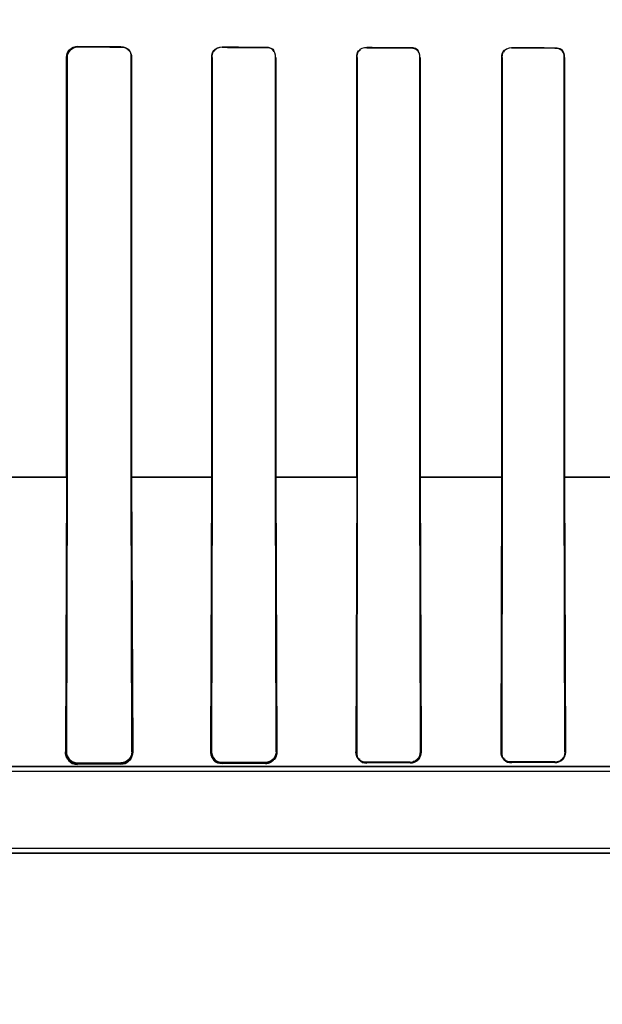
# Model space of a CAD drawing. Header units: millimetres. Extents: x 0 to 297, y 0 to 210.
# Tile 141 of 256: x 58.005 to 58.105, y 156.615 to 156.785. Entities that reach past the tile are written whole.
import ezdxf

# ---------------------------------------------------------------- set-up
doc = ezdxf.new("R2010")
doc.units = ezdxf.units.MM
doc.header["$LTSCALE"] = 16.335
doc.layers.get('0').update_dxf_attribs({"linetype": 'CONTINUOUS'})
for name, color, linetype in [('AXES_REF', 7, 'CONTINUOUS'), ('INTFCLR_1', 7, 'CONTINUOUS'), ('INTFCLR_72935', 7, 'CONTINUOUS')]:
    doc.layers.add(name, color=color, linetype=linetype)

msp = doc.modelspace()

# ---------------------------------------------------------------- linework, layer by layer
at = {"color": 7, "linetype": 'Continuous'}
for radius in [4.8479140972, 4.8475, 4.8164570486]:
    msp.add_circle((57.445730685, 154.9564782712), radius, dxfattribs=at)
msp.add_arc((57.445730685, 154.9564782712), 4.8, 278.2771290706, 261.7228709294, dxfattribs=at)
at = {"layer": 'AXES_REF', "color": 9, "linetype": 'Continuous'}
for radius in [4.4222561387, 2.9642884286]:
    msp.add_circle((57.445730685, 154.9564782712), radius, dxfattribs=at)
at = {"layer": 'AXES_REF', "color": 7, "linetype": 'Continuous'}
msp.add_arc((57.445730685, 154.9564782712), 4.91, 143.2753778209, 36.724622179, dxfattribs=at)
at = {"layer": 'INTFCLR_1', "color": 9, "linetype": 'Continuous'}
for p, q in [((58.0146204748, 156.7808523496), (58.0146204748, 156.7807776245)), ((58.0221204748, 156.7807533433), (58.0221204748, 156.7808252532)), ((58.0396204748, 156.7807698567), (58.0396204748, 156.7807031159)), ((58.0471204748, 156.7806840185), (58.0471204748, 156.7807489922)), ((58.06462047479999, 156.7807059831), (58.06462047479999, 156.7806443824)), ((58.07212047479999, 156.7806293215), (58.07212047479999, 156.780689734)), ((58.08962047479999, 156.7806563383), (58.08962047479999, 156.780598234)), ((58.09712047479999, 156.7805865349), (58.09712047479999, 156.7806438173)), ((58.0128078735, 156.7789711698), (58.0127321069, 156.7789711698)), ((58.0239682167, 156.7789711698), (58.0238971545, 156.7789711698)), ((58.0378839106, 156.7789711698), (58.0378165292, 156.7789711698)), ((58.0488935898, 156.7789711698), (58.0488291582, 156.7789711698)), ((58.06294374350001, 156.7789711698), (58.0628817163, 156.7789711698)), ((58.0738354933, 156.7789711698), (58.0737754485, 156.7789711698)), ((58.0879907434, 156.7789711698), (58.0879323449, 156.7789711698)), ((58.0987904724, 156.7789711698), (58.098733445, 156.7789711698)), ((58.0128075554, 156.7064701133), (57.9989844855, 156.7064701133)), ((58.03788408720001, 156.7064701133), (58.0238966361, 156.7064701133)), ((58.0629421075, 156.7064701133), (58.0488294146, 156.7064701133)), ((58.0879890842, 156.7064701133), (58.0737728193, 156.7064701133)), ((58.1130269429, 156.7064701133), (58.09873322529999, 156.7064701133)), ((58.01253160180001, 156.6589711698), (58.0127023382, 156.6589711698)), ((58.0239958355, 156.6589711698), (58.02414918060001, 156.6589711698)), ((58.03764932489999, 156.6589711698), (58.0377905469, 156.6589711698)), ((58.0489182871, 156.6589711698), (58.0490505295, 156.6589711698)), ((58.0627327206, 156.6589711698), (58.0628580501, 156.6589711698)), ((58.0738583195, 156.6589711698), (58.0739781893, 156.6589711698)), ((58.0877947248, 156.6589711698), (58.08791020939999, 156.6589711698)), ((58.0988120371, 156.6589711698), (58.09892396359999, 156.6589711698)), ((57.9950944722, 156.6564711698), (58.1146658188, 156.6564711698)), ((58.0146204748, 156.6570492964), (58.0146204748, 156.6568270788)), ((58.0221204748, 156.656874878), (58.0221204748, 156.6570783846)), ((58.0396204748, 156.6571373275), (58.0396204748, 156.656962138)), ((58.0471204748, 156.6569925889), (58.0471204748, 156.6571593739)), ((58.06462047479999, 156.6572045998), (58.06462047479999, 156.6570525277)), ((58.07212047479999, 156.6570743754), (58.07212047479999, 156.6572216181)), ((58.08962047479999, 156.6572564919), (58.08962047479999, 156.6571181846)), ((58.09712047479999, 156.6571342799), (58.09712047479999, 156.6572695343)), ((57.995094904, 156.6414711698), (58.4166460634, 156.6414711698))]:
    msp.add_line(p, q, dxfattribs=at)
at = {"layer": 'INTFCLR_1', "color": 6, "linetype": 'Continuous'}
for p, q in [((58.0127321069, 156.7064711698), (58.0127321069, 156.7789711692)), ((58.0128078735, 156.7064711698), (58.0128078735, 156.7789711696)), ((58.0238971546, 156.7789711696), (58.0238971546, 156.7064711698)), ((58.0239682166, 156.7789711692), (58.0239682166, 156.7064711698)), ((58.0378165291, 156.7064711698), (58.0378165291, 156.7789711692)), ((58.0378839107, 156.7064711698), (58.0378839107, 156.7789711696)), ((58.0488291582, 156.7789711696), (58.0488291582, 156.7064711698)), ((58.0488935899, 156.7789711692), (58.0488935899, 156.7064711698)), ((58.0628817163, 156.7064711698), (58.0628817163, 156.7789711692)), ((58.0629437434, 156.7064711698), (58.0629437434, 156.7789711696)), ((58.0737754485, 156.7789711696), (58.0737754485, 156.7064711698)), ((58.0738354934, 156.7789711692), (58.0738354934, 156.7064711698)), ((58.0879323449, 156.7064711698), (58.0879323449, 156.7789711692)), ((58.0879907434, 156.7064711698), (58.0879907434, 156.7789711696)), ((58.0987334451, 156.7789711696), (58.0987334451, 156.7064711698)), ((58.0987904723, 156.7789711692), (58.0987904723, 156.7064711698)), ((58.0127321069, 156.7064711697), (58.01253160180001, 156.6589711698)), ((58.0127023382, 156.6589711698), (58.0128078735, 156.7064711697)), ((58.0238971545, 156.7064711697), (58.0239958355, 156.6589711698)), ((58.0239682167, 156.7064711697), (58.02414918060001, 156.6589711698)), ((58.03764932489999, 156.6589711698), (58.0378165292, 156.7064711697)), ((58.0377905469, 156.6589711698), (58.0378839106, 156.7064711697)), ((58.0488291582, 156.7064711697), (58.0489182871, 156.6589711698)), ((58.0488935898, 156.7064711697), (58.0490505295, 156.6589711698)), ((58.0628817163, 156.7064711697), (58.0627327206, 156.6589711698)), ((58.0628580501, 156.6589711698), (58.06294374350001, 156.7064711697)), ((58.0737754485, 156.7064711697), (58.0738583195, 156.6589711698)), ((58.0738354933, 156.7064711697), (58.0739781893, 156.6589711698)), ((58.0877947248, 156.6589711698), (58.0879323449, 156.7064711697)), ((58.08791020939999, 156.6589711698), (58.0879907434, 156.7064711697)), ((58.098733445, 156.7064711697), (58.0988120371, 156.6589711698)), ((58.0987904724, 156.7064711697), (58.09892396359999, 156.6589711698)), ((58.0221204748, 156.6570783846), (58.0146204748, 156.6570492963)), ((58.0221204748, 156.656874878), (58.0146204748, 156.6568270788)), ((58.0471204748, 156.6571593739), (58.0396204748, 156.6571373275)), ((58.0471204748, 156.6569925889), (58.0396204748, 156.656962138)), ((58.07212047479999, 156.6572216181), (58.06462047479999, 156.6572045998)), ((58.07212047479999, 156.6570743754), (58.06462047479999, 156.6570525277)), ((58.09712047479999, 156.6572695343), (58.08962047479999, 156.6572564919)), ((58.09712047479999, 156.6571342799), (58.08962047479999, 156.6571181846)), ((58.1146657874, 156.6555895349), (57.9896204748, 156.6555895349)), ((57.9950944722, 156.6423528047), (58.4166464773, 156.6423528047))]:
    msp.add_line(p, q, dxfattribs=at)
at = {"layer": 'INTFCLR_1', "color": 7, "linetype": 'Continuous'}
msp.add_line((58.03764932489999, 156.6589711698), (58.03773356, 156.6583673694), dxfattribs=at)
for points in [[(58.01253160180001, 156.6589711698), (58.0125311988, 156.6589147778), (58.0125322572, 156.6588600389), (58.01253464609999, 156.6588069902), (58.0125382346, 156.6587556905), (58.0125429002, 156.6587061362), (58.0125485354, 156.6586582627), (58.0125550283, 156.6586120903), (58.0125622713, 156.6585676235), (58.0125701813, 156.658524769), (58.0125786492, 156.6584835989), (58.0125875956, 156.6584440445), (58.0125970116, 156.6584058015), (58.0126068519, 156.6583687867), (58.0126170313, 156.65833308), (58.0126275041, 156.6582986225), (58.0126382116, 156.6582654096), (58.0126490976, 156.6582334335), (58.0126601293, 156.6582026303), (58.0126712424, 156.6581730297), (58.0126824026, 156.658144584), (58.0126936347, 156.6581171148), (58.0127049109, 156.6580905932), (58.01271618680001, 156.6580650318), (58.0127274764, 156.6580403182), (58.0127387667, 156.6580164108), (58.0127500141, 156.6579933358), (58.012761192, 156.6579710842), (58.0127722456, 156.6579497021), (58.0127831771, 156.6579291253), (58.0127940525, 156.6579091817), (58.012804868, 156.6578898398), (58.0128155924, 156.6578711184), (58.0128262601, 156.6578529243), (58.0128368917, 156.6578351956), (58.01284744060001, 156.6578179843), (58.01285784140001, 156.6578013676), (58.0128681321, 156.6577852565), (58.012878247, 156.6577697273), (58.01288795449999, 156.6577550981), (58.0128971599, 156.6577414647), (58.0129059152, 156.6577287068), (58.0129142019, 156.6577168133)], [(58.0627327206, 156.6589711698), (58.0627334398, 156.6588866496), (58.06273772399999, 156.658805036), (58.0627452, 156.658726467), (58.0627554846, 156.6586511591), (58.0627682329, 156.6585790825), (58.0627831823, 156.6585099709), (58.06280000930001, 156.6584439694), (58.06281845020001, 156.6583809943), (58.0628384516, 156.6583204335), (58.0628598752, 156.6582621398), (58.0628824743, 156.6582062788), (58.0629061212, 156.6581527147), (58.0629306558, 156.6581014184), (58.0629559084, 156.6580523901), (58.06298176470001, 156.6580055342), (58.0630080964, 156.6579607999), (58.0630347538, 156.657918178), (58.0630616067, 156.6578776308)], [(58.0738583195, 156.6589711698), (58.073857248, 156.6589019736), (58.0738533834, 156.6588322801), (58.0738466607, 156.6587622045), (58.07383704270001, 156.6586920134), (58.0738244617, 156.658621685), (58.0738087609, 156.6585509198), (58.0737897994, 156.6584797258), (58.0737675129, 156.6584084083), (58.0737418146, 156.6583371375)], [(58.0737791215, 156.6581057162), (58.0738170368, 156.6581859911), (58.0738523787, 156.6582712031), (58.0738845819, 156.6583613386), (58.0739133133, 156.6584573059), (58.07393759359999, 156.6585580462), (58.0739563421, 156.6586604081), (58.0739693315, 156.6587630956), (58.07397664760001, 156.6588667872), (58.0739781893, 156.6589711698)], [(58.0877947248, 156.6589711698), (58.0877960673, 156.6588744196), (58.0878021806, 156.658781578), (58.0878124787, 156.658692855), (58.0878263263, 156.6586087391), (58.087843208, 156.6585289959), (58.0878628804, 156.6584527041), (58.0878850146, 156.6583797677), (58.08790920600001, 156.6583103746), (58.0879353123, 156.658244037), (58.0879631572, 156.6581805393), (58.0879923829, 156.6581201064), (58.0880226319, 156.6580628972), (58.0880536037, 156.6580089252), (58.0880850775, 156.6579580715), (58.0881168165, 156.6579102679)], [(58.0471204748, 156.6569925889), (58.0471558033, 156.6569930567), (58.0471896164, 156.6569941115), (58.0472219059, 156.6569956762), (58.04725214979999, 156.6569976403), (58.0472808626, 156.6569999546), (58.04730958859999, 156.6570027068), (58.0473390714, 156.6570059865), (58.0473685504, 156.6570097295), (58.0473973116, 156.6570138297), (58.0474249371, 156.6570181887), (58.0474518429, 156.6570228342), (58.0474785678, 156.6570278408), (58.04750533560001, 156.6570332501), (58.04753191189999, 156.6570390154), (58.04755814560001, 156.6570450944), (58.0475838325, 156.6570514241), (58.04760917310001, 156.6570580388), (58.04763461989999, 156.6570650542), (58.0476603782, 156.6570725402), (58.0476862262, 156.657080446), (58.0477119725, 156.6570887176), (58.04773746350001, 156.6570973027), (58.0477628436, 156.6571062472), (58.0477883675, 156.6571156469), (58.0478141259, 156.6571255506), (58.0478400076, 156.6571359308), (58.04786596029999, 156.6571467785), (58.0478918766, 156.6571580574), (58.0479178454, 156.6571698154), (58.0479441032, 156.6571821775), (58.0479707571, 156.6571952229), (58.0479976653, 156.6572089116), (58.0480246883, 156.6572231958), (58.04805167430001, 156.6572380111), (58.0480787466, 156.6572534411), (58.0481061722, 156.6572696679), (58.0481340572, 156.657286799), (58.04816224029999, 156.6573047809), (58.04819058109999, 156.6573235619), (58.0482188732, 156.6573430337), (58.0482472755, 156.6573633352), (58.0482761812, 156.6573848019), (58.0483056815, 156.6574075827), (58.04833558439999, 156.6574316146), (58.048365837, 156.6574569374)]]:
    msp.add_lwpolyline(points, dxfattribs=at)
at = {"layer": 'INTFCLR_1', "color": 6, "linetype": 'Continuous'}
for centre, major_axis, ratio, start_param, end_param in [((58.20587047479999, 156.7814711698), (0.2607760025, 0), 0.0034906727, -2.3940887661, -2.3526946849), ((58.20587047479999, 156.7814711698), (0.2757760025, 0), 0.0034906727, -2.3371288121, -2.3000343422), ((58.20587047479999, 156.7814711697), (0.2607760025, 0), 0.0034906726, -2.2620717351, -2.2252929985), ((58.20587047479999, 156.7814711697), (0.2757760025, 0), 0.0034906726, -2.217857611, -2.1841931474), ((58.20587047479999, 156.7814711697), (0.2607760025, 0), 0.0034906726, -2.1431981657, -2.1093469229), ((58.20587047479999, 156.7814711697), (0.2757760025, 0), 0.0034906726, -2.108530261, -2.0771538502), ((58.20587047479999, 156.7814711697), (0.2607760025, 0), 0.0034906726, -2.0328472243, -2.0009654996), ((58.20587047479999, 156.7814711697), (0.2757760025, 0), 0.0034906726, -2.0059367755, -1.9761478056)]:
    msp.add_ellipse(centre, major_axis=major_axis, ratio=ratio, start_param=start_param, end_param=end_param, dxfattribs=at)
for points, knots in [([(58.0127321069, 156.7789711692), (58.0127321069, 156.7794327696), (58.0131129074, 156.7804317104), (58.0141201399, 156.7808542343), (58.0146204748, 156.7808523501)], [0, 0, 0, 0, 0.4798645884, 1, 1, 1, 1]), ([(58.0128078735, 156.7789711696), (58.0128078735, 156.7794268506), (58.0131876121, 156.7803882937), (58.0141525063, 156.7807791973), (58.0146204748, 156.7807776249)], [0, 0, 0, 0, 0.4933469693, 1, 1, 1, 1]), ([(58.0221204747, 156.7808252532), (58.0225998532, 156.7808235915), (58.02358319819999, 156.780418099), (58.0239682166, 156.7794358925), (58.0239682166, 156.7789711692)], [0, 0, 0, 0, 0.5077629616, 1, 1, 1, 1]), ([(58.0378165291, 156.7789711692), (58.0378165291, 156.7794361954), (58.0382082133, 156.7803948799), (58.0391661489, 156.7807711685), (58.0396204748, 156.7807698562)], [0, 0, 0, 0, 0.5058184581, 1, 1, 1, 1]), ([(58.0146204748, 156.6570492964), (58.0141582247, 156.6570474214), (58.01313965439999, 156.6574237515), (58.0126993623, 156.6584530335), (58.0127023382, 156.6589711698)], [0, 0, 0, 0, 0.4714957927, 1, 1, 1, 1]), ([(58.0239958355, 156.6589711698), (58.0239982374, 156.6585187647), (58.02363391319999, 156.657520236), (58.0226292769, 156.6570802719), (58.0221204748, 156.6570783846)], [0, 0, 0, 0, 0.4706652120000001, 1, 1, 1, 1]), ([(58.0396204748, 156.6571373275), (58.0391487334, 156.6571358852), (58.0381719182, 156.6575312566), (58.0377882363, 156.6585074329), (58.0377905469, 156.6589711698)], [0, 0, 0, 0, 0.5042763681, 1, 1, 1, 1]), ([(58.0489182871, 156.6589711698), (58.048920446, 156.658514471), (58.0485439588, 156.6575537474), (58.0475848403, 156.657160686), (58.0471204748, 156.6571593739)], [0, 0, 0, 0, 0.4958399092, 1, 1, 1, 1]), ([(58.09892396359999, 156.6589711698), (58.0989295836, 156.6585038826), (58.0985491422, 156.6575304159), (58.0975826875, 156.6571352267), (58.09712047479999, 156.6571342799)], [0, 0, 0, 0, 0.5027472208, 1, 1, 1, 1])]:
    msp.add_open_spline(points, degree=3, knots=knots, dxfattribs=at)
for points in [[(58.0221204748, 156.7807533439), (58.0225969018, 156.7807518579), (58.02342803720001, 156.7806525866), (58.02342803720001, 156.7801761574)], [(58.0471204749, 156.7807489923), (58.0476538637, 156.7807475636), (58.04854734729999, 156.7805580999), (58.04854734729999, 156.7800247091)], [(58.0471204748, 156.7806840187), (58.0476306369, 156.780682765), (58.0484878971, 156.7805067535), (58.0484878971, 156.7799965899)], [(58.0721204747, 156.7806897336), (58.0726262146, 156.7806886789), (58.0734803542, 156.78052265), (58.0734803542, 156.780016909)], [(58.07212047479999, 156.7806293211), (58.0726591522, 156.7806282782), (58.0735299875, 156.7803775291), (58.0735299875, 156.7798388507)], [(58.09712047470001, 156.7806438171), (58.0976053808, 156.7806430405), (58.098429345, 156.7804938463), (58.098429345, 156.7800089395)], [(58.0378839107, 156.7789711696), (58.0378839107, 156.7794246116), (58.0379647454, 156.7802233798), (58.0384181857, 156.7802221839)], [(58.0628817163, 156.7789711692), (58.0628817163, 156.7794336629), (58.0629740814, 156.7802439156), (58.06343657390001, 156.7802428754)], [(58.0629437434, 156.7789711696), (58.0629437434, 156.779420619), (58.063037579, 156.7802061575), (58.0634870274, 156.7802052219)], [(58.0879323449, 156.7789711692), (58.0879323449, 156.7794301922), (58.0880359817, 156.7802288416), (58.08849500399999, 156.7802280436)], [(58.0879907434, 156.7789711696), (58.0879907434, 156.7795027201), (58.0882408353, 156.7803619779), (58.088772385, 156.7803611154)], [(58.09712047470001, 156.7805865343), (58.09763913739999, 156.7805857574), (58.0984828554, 156.7803535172), (58.0984828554, 156.7798348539)], [(58.0988120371, 156.6589711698), (58.09881420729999, 156.6584431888), (58.0986056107, 156.6575686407), (58.09807762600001, 156.6575677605)], [(58.06462047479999, 156.6572045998), (58.0641433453, 156.6572034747), (58.063309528, 156.6573070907), (58.06331168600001, 156.6577842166)], [(58.08962047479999, 156.6572564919), (58.0891340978, 156.6572556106), (58.0882981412, 156.6573913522), (58.0883001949, 156.6578777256)]]:
    msp.add_open_spline(points, degree=3, dxfattribs=at)
at = {"layer": 'INTFCLR_1', "color": 7, "linetype": 'Continuous'}
for points, knots in [([(58.0146204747, 156.6568270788), (58.014165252, 156.656824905), (58.0130518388, 156.6571945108), (58.0125227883, 156.6583464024), (58.01253160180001, 156.6589711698)], [0, 0, 0, 0, 0.4214848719, 1, 1, 1, 1]), ([(58.0241491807, 156.6589711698), (58.0241424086, 156.6584936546), (58.0238021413, 156.6573984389), (58.0226950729, 156.6568834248), (58.0221204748, 156.656874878)], [0, 0, 0, 0, 0.4538603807, 1, 1, 1, 1]), ([(58.0396204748, 156.656962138), (58.0391610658, 156.6569622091), (58.0381077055, 156.6573374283), (58.0376446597, 156.658414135), (58.03764932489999, 156.6589711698)], [0, 0, 0, 0, 0.4519680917, 1, 1, 1, 1]), ([(58.0490505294, 156.6589711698), (58.04904579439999, 156.6585008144), (58.0486950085, 156.6574595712), (58.0476477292, 156.6569986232), (58.0471204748, 156.6569925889)], [0, 0, 0, 0, 0.4714785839, 1, 1, 1, 1]), ([(58.0646204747, 156.6570525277), (58.0641747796, 156.6570532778), (58.063166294, 156.6574171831), (58.06272980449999, 156.6584448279), (58.0627327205, 156.6589711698)], [0, 0, 0, 0, 0.4585131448, 1, 1, 1, 1]), ([(58.0739781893, 156.6589711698), (58.0739740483, 156.6584898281), (58.0735995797, 156.657484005), (58.07259781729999, 156.6570786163), (58.07212047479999, 156.6570743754)], [0, 0, 0, 0, 0.5020851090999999, 1, 1, 1, 1]), ([(58.08962047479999, 156.6571181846), (58.0891531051, 156.6571192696), (58.08817160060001, 156.6575127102), (58.0877931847, 156.6584986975), (58.0877947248, 156.6589711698)], [0, 0, 0, 0, 0.4972848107, 1, 1, 1, 1])]:
    msp.add_open_spline(points, degree=3, knots=knots, dxfattribs=at)
for points in [[(58.0236280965, 156.6575636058), (58.0239601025, 156.6579378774), (58.02415819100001, 156.6584709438), (58.02414918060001, 156.6589711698)], [(58.03773356, 156.6583673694), (58.0378658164, 156.6579290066), (58.0381033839, 156.6572690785), (58.038561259, 156.657271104)], [(58.048365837, 156.6574569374), (58.0487082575, 156.6577495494), (58.0490332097, 156.6581853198), (58.0490264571, 156.6586356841)], [(58.0737418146, 156.6583371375), (58.0735584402, 156.6578612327), (58.0731305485, 156.6572972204), (58.0726205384, 156.6572961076)], [(58.0738571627, 156.658970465), (58.0738592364, 156.6585164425), (58.0737841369, 156.6577140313), (58.0733301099, 156.6577144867)], [(58.0129142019, 156.6577168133), (58.0131704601, 156.6573517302), (58.0135453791, 156.6569199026), (58.0139914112, 156.6569229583)], [(58.0221204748, 156.656874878), (58.0225799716, 156.6568777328), (58.0231079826, 156.6570104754), (58.023412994, 156.6573541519)], [(58.0630616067, 156.6578776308), (58.0633157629, 156.6575044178), (58.06372293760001, 156.6571039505), (58.06417447, 156.6571053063)], [(58.07212047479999, 156.6570743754), (58.07259254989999, 156.6570757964), (58.0732160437, 156.6571972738), (58.0734276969, 156.6576192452)], [(58.0881168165, 156.6579102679), (58.0883795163, 156.6575278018), (58.0888184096, 156.6571482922), (58.0892824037, 156.6571493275)]]:
    msp.add_open_spline(points, degree=3, dxfattribs=at)
at = {"layer": 'INTFCLR_72935', "color": 7, "linetype": 'Continuous'}
for p, q in [((58.0139977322, 156.7807487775), (58.0146204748, 156.7808523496)), ((58.0377334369, 156.6583677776), (58.03764932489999, 156.6589711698)), ((58.0737428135, 156.6583397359), (58.0738583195, 156.6589711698))]:
    msp.add_line(p, q, dxfattribs=at)
at = {"layer": 'INTFCLR_72935', "color": 9, "linetype": 'Continuous'}
for p, q in [((58.0146204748, 156.7807776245), (58.0146204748, 156.7808523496)), ((58.0221204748, 156.7808252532), (58.0221204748, 156.7807533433)), ((58.0396204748, 156.7807031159), (58.0396204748, 156.7807698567)), ((58.0471204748, 156.7807489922), (58.0471204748, 156.7806840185)), ((58.06462047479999, 156.7806443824), (58.06462047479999, 156.7807059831)), ((58.07212047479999, 156.780689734), (58.07212047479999, 156.7806293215)), ((58.08962047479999, 156.780598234), (58.08962047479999, 156.7806563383)), ((58.09712047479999, 156.7806438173), (58.09712047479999, 156.7805865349)), ((58.0127321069, 156.7789711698), (58.0128078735, 156.7789711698)), ((58.0238971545, 156.7789711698), (58.0239682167, 156.7789711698)), ((58.0378165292, 156.7789711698), (58.0378839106, 156.7789711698)), ((58.0488291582, 156.7789711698), (58.0488935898, 156.7789711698)), ((58.0628817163, 156.7789711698), (58.06294374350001, 156.7789711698)), ((58.0737754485, 156.7789711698), (58.0738354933, 156.7789711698)), ((58.0879323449, 156.7789711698), (58.0879907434, 156.7789711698)), ((58.098733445, 156.7789711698), (58.0987904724, 156.7789711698)), ((57.9989845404, 156.7064701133), (58.0128077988, 156.7064701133)), ((58.0238965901, 156.7064701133), (58.0378838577, 156.7064701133)), ((58.048829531, 156.7064701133), (58.0629427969, 156.7064701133)), ((58.0737730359, 156.7064701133), (58.08798850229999, 156.7064701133)), ((58.0987326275, 156.7064701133), (58.11302703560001, 156.7064701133)), ((58.0127023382, 156.6589711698), (58.01253160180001, 156.6589711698)), ((58.02414918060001, 156.6589711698), (58.0239958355, 156.6589711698)), ((58.0377905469, 156.6589711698), (58.03764932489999, 156.6589711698)), ((58.0490505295, 156.6589711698), (58.0489182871, 156.6589711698)), ((58.0628580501, 156.6589711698), (58.0627327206, 156.6589711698)), ((58.0739781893, 156.6589711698), (58.0738583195, 156.6589711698)), ((58.08791020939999, 156.6589711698), (58.0877947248, 156.6589711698)), ((58.09892396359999, 156.6589711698), (58.0988120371, 156.6589711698)), ((58.1146658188, 156.6564711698), (57.9950944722, 156.6564711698)), ((58.0146204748, 156.6568270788), (58.0146204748, 156.6570492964)), ((58.0221204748, 156.6570783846), (58.0221204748, 156.656874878)), ((58.0396204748, 156.656962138), (58.0396204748, 156.6571373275)), ((58.0471204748, 156.6571593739), (58.0471204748, 156.6569925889)), ((58.06462047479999, 156.6570525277), (58.06462047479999, 156.6572045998)), ((58.07212047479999, 156.6572216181), (58.07212047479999, 156.6570743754)), ((58.08962047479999, 156.6571181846), (58.08962047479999, 156.6572564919)), ((58.09712047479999, 156.6572695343), (58.09712047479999, 156.6571342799)), ((58.4166460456, 156.6414711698), (57.9950948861, 156.6414711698))]:
    msp.add_line(p, q, dxfattribs=at)
at = {"layer": 'INTFCLR_72935', "color": 6, "linetype": 'Continuous'}
for p, q in [((58.0127321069, 156.7789711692), (58.0127321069, 156.7064711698)), ((58.0128078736, 156.7789711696), (58.0128078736, 156.7064711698)), ((58.0238971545, 156.7064711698), (58.0238971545, 156.7789711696)), ((58.0239682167, 156.7064711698), (58.0239682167, 156.7789711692)), ((58.0378165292, 156.7789711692), (58.0378165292, 156.7064711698)), ((58.0378839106, 156.7789711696), (58.0378839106, 156.7064711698)), ((58.04882915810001, 156.7064711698), (58.04882915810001, 156.7789711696)), ((58.0488935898, 156.7064711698), (58.0488935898, 156.7789711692)), ((58.0628817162, 156.7789711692), (58.0628817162, 156.7064711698)), ((58.06294374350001, 156.7789711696), (58.06294374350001, 156.7064711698)), ((58.0737754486, 156.7064711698), (58.0737754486, 156.7789711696)), ((58.07383549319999, 156.7064711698), (58.07383549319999, 156.7789711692)), ((58.087932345, 156.7789711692), (58.087932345, 156.7064711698)), ((58.0879907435, 156.7789711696), (58.0879907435, 156.7064711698)), ((58.098733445, 156.7064711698), (58.098733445, 156.7789711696)), ((58.0987904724, 156.7064711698), (58.0987904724, 156.7789711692)), ((58.0127321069, 156.7064711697), (58.01253160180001, 156.6589711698)), ((58.0128078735, 156.7064711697), (58.0127023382, 156.6589711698)), ((58.0239958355, 156.6589711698), (58.0238971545, 156.7064711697)), ((58.0239682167, 156.7064711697), (58.02414918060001, 156.6589711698)), ((58.03764932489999, 156.6589711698), (58.0378165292, 156.7064711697)), ((58.0378839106, 156.7064711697), (58.0377905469, 156.6589711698)), ((58.0489182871, 156.6589711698), (58.0488291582, 156.7064711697)), ((58.0488935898, 156.7064711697), (58.0490505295, 156.6589711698)), ((58.0628817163, 156.7064711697), (58.0627327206, 156.6589711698)), ((58.06294374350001, 156.7064711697), (58.0628580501, 156.6589711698)), ((58.0738583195, 156.6589711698), (58.0737754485, 156.7064711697)), ((58.0738354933, 156.7064711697), (58.0739781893, 156.6589711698)), ((58.0877947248, 156.6589711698), (58.0879323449, 156.7064711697)), ((58.0879907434, 156.7064711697), (58.08791020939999, 156.6589711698)), ((58.0988120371, 156.6589711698), (58.098733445, 156.7064711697)), ((58.0987904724, 156.7064711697), (58.09892396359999, 156.6589711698)), ((58.0146204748, 156.6570492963), (58.0221204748, 156.6570783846)), ((58.0221204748, 156.656874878), (58.0146204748, 156.6568270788)), ((58.0396204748, 156.6571373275), (58.0471204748, 156.6571593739)), ((58.0471204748, 156.6569925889), (58.0396204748, 156.656962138)), ((58.06462047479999, 156.6572045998), (58.07212047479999, 156.6572216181)), ((58.07212047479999, 156.6570743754), (58.06462047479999, 156.6570525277)), ((58.08962047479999, 156.6572564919), (58.09712047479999, 156.6572695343)), ((58.09712047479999, 156.6571342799), (58.08962047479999, 156.6571181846)), ((58.1170251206, 156.6555895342), (57.9896204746, 156.6555895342)), ((57.9950944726, 156.6423528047), (58.4166464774, 156.6423528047))]:
    msp.add_line(p, q, dxfattribs=at)
at = {"layer": 'INTFCLR_72935', "color": 7, "linetype": 'Continuous'}
for points in [[(58.0129148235, 156.6577159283), (58.01290567, 156.6577290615), (58.0128960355, 156.6577431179), (58.0128859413, 156.6577581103), (58.0128753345, 156.6577741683), (58.01286431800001, 156.6577911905), (58.0128531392, 156.6578088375), (58.0128418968, 156.6578269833), (58.0128305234, 156.6578457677), (58.0128190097, 156.6578652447), (58.0128073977, 156.6578853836), (58.0127956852, 156.6579062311), (58.0127838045, 156.6579279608), (58.01277174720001, 156.6579506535), (58.0127595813, 156.6579742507), (58.0127473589, 156.6579987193), (58.0127351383, 156.6580240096), (58.01272292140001, 156.6580501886), (58.0127106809, 156.6580773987), (58.0126984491, 156.658105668), (58.012686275, 156.6581349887), (58.0126741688, 156.6581654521), (58.0126621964, 156.658197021), (58.0126503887, 156.6582297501), (58.0126387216, 156.6582638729), (58.0126272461, 156.6582994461), (58.012616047, 156.6583364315), (58.0126051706, 156.658374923), (58.012594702, 156.6584149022), (58.01258471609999, 156.6584563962), (58.0125752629, 156.6584995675), (58.0125664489, 156.6585443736), (58.0125583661, 156.6585908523), (58.0125510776, 156.6586392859), (58.01254470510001, 156.6586897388), (58.01253939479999, 156.6587421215), (58.0125352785, 156.6587964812), (58.0125325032, 156.6588528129), (58.01253122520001, 156.6589110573), (58.01253160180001, 156.6589711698)], [(58.0630604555, 156.6578793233), (58.06303387, 156.6579195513), (58.0630074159, 156.6579619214), (58.0629812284, 156.658006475), (58.0629554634, 156.6580532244), (58.0629302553, 156.6581022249), (58.0629057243, 156.658153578), (58.0628820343, 156.6582073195), (58.06285936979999, 156.6582634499), (58.0628379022, 156.65832201), (58.0628178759, 156.6583828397), (58.0627994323, 156.6584460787), (58.0627826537, 156.6585122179), (58.0627677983, 156.6585812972), (58.062755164, 156.6586532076), (58.0627449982, 156.6587282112), (58.0627376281, 156.6588063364), (58.0627334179, 156.6588873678), (58.0627327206, 156.6589711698)], [(58.0739781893, 156.6589711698), (58.07397762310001, 156.6588945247), (58.07397393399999, 156.6588181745), (58.0739671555, 156.6587422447), (58.0739573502, 156.6586670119), (58.0739445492, 156.6585924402), (58.0739286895, 156.6585181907), (58.0739097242, 156.6584442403), (58.0738876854, 156.6583708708), (58.07386258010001, 156.658298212)], [(58.0881162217, 156.6579111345), (58.0880846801, 156.6579586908), (58.0880533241, 156.6580093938), (58.0880223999, 156.6580633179), (58.08799213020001, 156.6581206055), (58.0879628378, 156.6581812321), (58.0879349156, 156.6582449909), (58.0879087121, 156.6583117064), (58.0878844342, 156.6583815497), (58.0878622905, 156.6584548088), (58.0878426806, 156.6585312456), (58.0878259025, 156.6586109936), (58.08781219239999, 156.6586948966), (58.08780203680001, 156.6587831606), (58.0877960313, 156.6588753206), (58.0877947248, 156.6589711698)], [(58.09892396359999, 156.6589711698), (58.0989186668, 156.658808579), (58.0989002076, 156.6586555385), (58.0988709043, 156.6585129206), (58.0988340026, 156.6583843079), (58.09879101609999, 156.658266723), (58.09873957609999, 156.6581514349), (58.0986781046, 156.6580362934), (58.09860794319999, 156.6579249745), (58.0985292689, 156.6578181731)], [(58.04836462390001, 156.6574559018), (58.0483344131, 156.6574306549), (58.0483045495, 156.6574066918), (58.0482750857, 156.6573839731), (58.04824621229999, 156.6573625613), (58.0482178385, 156.6573423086), (58.0481895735, 156.6573228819), (58.0481612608, 156.6573041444), (58.04813310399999, 156.6572862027), (58.04810523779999, 156.6572691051), (58.04807781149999, 156.6572528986), (58.0480507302, 156.6572374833), (58.04802375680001, 156.6572226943), (58.0479967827, 156.6572084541), (58.0479699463, 156.6571948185), (58.047943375, 156.6571818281), (58.04791721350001, 156.6571695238), (58.0478913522, 156.6571578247), (58.0478655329, 156.6571465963), (58.0478396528, 156.6571357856), (58.04781383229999, 156.6571254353), (58.0477881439, 156.6571155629), (58.0477627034, 156.6571061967), (58.0477374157, 156.6570972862), (58.0477120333, 156.6570887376), (58.0476864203, 156.6570805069), (58.04766072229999, 156.6570726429), (58.04763511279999, 156.6570651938), (58.04760981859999, 156.657058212), (58.0475846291, 156.6570516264), (58.04755905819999, 156.6570453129), (58.0475328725, 156.6570392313), (58.047506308, 156.6570334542), (58.0474795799, 156.6570280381), (58.0474529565, 156.6570230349), (58.04742618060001, 156.6570183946), (58.0473986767, 156.6570140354), (58.0473700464, 156.6570099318), (58.0473406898, 156.6570061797), (58.0473112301, 156.6570028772), (58.0472823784, 156.6570000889), (58.0472534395, 156.6569977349), (58.0472229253, 156.6569957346), (58.04719034, 156.6569941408), (58.0471561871, 156.6569930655), (58.0471204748, 156.6569925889)]]:
    msp.add_lwpolyline(points, dxfattribs=at)
at = {"layer": 'INTFCLR_72935', "color": 6, "linetype": 'Continuous'}
for centre, major_axis, ratio, start_param, end_param in [((58.20587047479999, 156.7814711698), (0.2607760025, 0), 0.0034906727, -2.3940887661, -2.3526946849), ((58.20587047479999, 156.7814711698), (0.2757760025, 0), 0.0034906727, -2.3371288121, -2.3000343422), ((58.20587047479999, 156.7814711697), (0.2607760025, 0), 0.0034906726, -2.262071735, -2.2252929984), ((58.20587047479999, 156.7814711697), (0.2757760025, 0), 0.0034906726, -2.217857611, -2.1841931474), ((58.20587047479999, 156.7814711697), (0.2607760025, 0), 0.0034906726, -2.1431981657, -2.1093469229), ((58.20587047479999, 156.7814711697), (0.2757760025, 0), 0.0034906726, -2.108530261, -2.0771538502), ((58.20587047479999, 156.7814711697), (0.2607760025, 0), 0.0034906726, -2.0328472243, -2.0009654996), ((58.20587047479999, 156.7814711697), (0.2757760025, 0), 0.0034906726, -2.0059367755, -1.9761478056)]:
    msp.add_ellipse(centre, major_axis=major_axis, ratio=ratio, start_param=start_param, end_param=end_param, dxfattribs=at)
at = {"layer": 'INTFCLR_72935', "color": 7, "linetype": 'Continuous'}
for points, knots in [([(58.0146204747, 156.7808523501), (58.0141280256, 156.7808491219), (58.0131235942, 156.7804438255), (58.0127288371, 156.7794407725), (58.0127321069, 156.7789711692)], [0, 0, 0, 0, 0.511872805, 1, 1, 1, 1]), ([(58.01253160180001, 156.6589711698), (58.01252505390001, 156.6585028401), (58.0128691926, 156.6573825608), (58.0140084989, 156.6568244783), (58.0146204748, 156.6568270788)], [0, 0, 0, 0, 0.4335377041, 1, 1, 1, 1]), ([(58.03764932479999, 156.6589711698), (58.0376452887, 156.6584973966), (58.0380096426, 156.6574369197), (58.0390775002, 156.6569623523), (58.0396204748, 156.656962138)], [0, 0, 0, 0, 0.4659781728, 1, 1, 1, 1]), ([(58.0471204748, 156.6569925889), (58.0475990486, 156.656998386), (58.0486386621, 156.6574002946), (58.0490450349, 156.6584518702), (58.0490505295, 156.6589711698)], [0, 0, 0, 0, 0.4795980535, 1, 1, 1, 1]), ([(58.0627327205, 156.6589711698), (58.0627300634, 156.658509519), (58.0630898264, 156.6574944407), (58.0641097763, 156.6570529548), (58.06462047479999, 156.6570525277)], [0, 0, 0, 0, 0.4747828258, 1, 1, 1, 1]), ([(58.0721204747, 156.6570743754), (58.07258866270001, 156.6570787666), (58.0735890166, 156.6574729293), (58.0739736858, 156.6584806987), (58.07397818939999, 156.6589711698)], [0, 0, 0, 0, 0.4883784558, 1, 1, 1, 1]), ([(58.0877947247, 156.6589711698), (58.08779302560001, 156.6585100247), (58.088158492, 156.6575266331), (58.0891418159, 156.6571185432), (58.0896204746, 156.6571181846)], [0, 0, 0, 0, 0.4906838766, 1, 1, 1, 1]), ([(58.09712047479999, 156.6571342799), (58.0975808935, 156.6571376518), (58.0985520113, 156.6575266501), (58.0989202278, 156.6585020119), (58.09892396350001, 156.6589711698)], [0, 0, 0, 0, 0.4952981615, 1, 1, 1, 1])]:
    msp.add_open_spline(points, degree=3, knots=knots, dxfattribs=at)
at = {"layer": 'INTFCLR_72935', "color": 6, "linetype": 'Continuous'}
for points, knots in [([(58.0146204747, 156.7807776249), (58.0141484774, 156.7807792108), (58.0131831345, 156.7803832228), (58.0128078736, 156.7794227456), (58.0128078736, 156.7789711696)], [0, 0, 0, 0, 0.5110569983, 1, 1, 1, 1]), ([(58.0221204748, 156.7808252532), (58.0226040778, 156.7808235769), (58.0235878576, 156.7804127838), (58.0239682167, 156.7794315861), (58.0239682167, 156.7789711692)], [0, 0, 0, 0, 0.5122820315, 1, 1, 1, 1]), ([(58.0127023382, 156.6589711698), (58.01269974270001, 156.65851928), (58.0130621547, 156.6575021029), (58.0140922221, 156.6570471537), (58.0146204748, 156.6570492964)], [0, 0, 0, 0, 0.4610470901, 1, 1, 1, 1]), ([(58.02414918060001, 156.6589711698), (58.0241579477, 156.6584765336), (58.0237741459, 156.6573797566), (58.022678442, 156.6568781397), (58.0221204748, 156.656874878)], [0, 0, 0, 0, 0.4699517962, 1, 1, 1, 1]), ([(58.0377905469, 156.6589711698), (58.0377882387, 156.6585079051), (58.0381713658, 156.6575318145), (58.0391482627, 156.6571358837), (58.0396204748, 156.6571373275)], [0, 0, 0, 0, 0.4952196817, 1, 1, 1, 1])]:
    msp.add_open_spline(points, degree=3, knots=knots, dxfattribs=at)
for points in [[(58.0396204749, 156.7807031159), (58.0390918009, 156.7807045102), (58.0382085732, 156.7805092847), (58.0382085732, 156.7799806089)], [(58.0471204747, 156.7807489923), (58.047660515, 156.7807475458), (58.0485606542, 156.7805469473), (58.0485606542, 156.7800069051)], [(58.06462047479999, 156.7806443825), (58.0641260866, 156.7806454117), (58.0632896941, 156.7804839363), (58.0632896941, 156.7799895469)], [(58.07212047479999, 156.7806897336), (58.07263083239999, 156.7806886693), (58.0734898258, 156.7805152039), (58.0734898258, 156.7800048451)], [(58.0238971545, 156.7789711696), (58.0238971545, 156.7794298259), (58.0238246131, 156.7802390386), (58.0233659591, 156.7802404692)], [(58.0378165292, 156.7789711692), (58.0378165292, 156.7794408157), (58.0378987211, 156.7802689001), (58.03836836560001, 156.7802675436)], [(58.04882915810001, 156.7789711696), (58.04882915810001, 156.7794271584), (58.0487388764, 156.7802242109), (58.048282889, 156.7802253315)], [(58.0628817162, 156.7789711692), (58.0628817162, 156.779439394), (58.0629821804, 156.7802566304), (58.06345040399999, 156.7802555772)], [(58.0737754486, 156.7789711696), (58.0737754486, 156.7794231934), (58.0736729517, 156.7802078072), (58.0732209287, 156.7802086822)], [(58.087932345, 156.7789711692), (58.087932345, 156.7794363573), (58.0880450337, 156.7802422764), (58.08851022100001, 156.7802414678)], [(58.08962047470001, 156.7805982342), (58.08909127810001, 156.780599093), (58.08823338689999, 156.7803551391), (58.08823338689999, 156.7798259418)], [(58.098733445, 156.7789711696), (58.098733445, 156.7795042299), (58.0984749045, 156.7803598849), (58.0979418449, 156.7803606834)], [(58.0987904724, 156.7789711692), (58.0987904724, 156.779429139), (58.098684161, 156.7802231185), (58.0982261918, 156.780223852)], [(58.0628580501, 156.6589711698), (58.0628559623, 156.6585095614), (58.0629358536, 156.6576946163), (58.0633974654, 156.6576957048)], [(58.08791020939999, 156.6589711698), (58.0879083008, 156.6585191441), (58.08799136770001, 156.6577234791), (58.0884433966, 156.6577242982)], [(58.0221204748, 156.6570783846), (58.0226591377, 156.6570803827), (58.0235802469, 156.6572389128), (58.023577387, 156.6577775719)], [(58.0471204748, 156.6571593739), (58.0475995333, 156.6571607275), (58.0484391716, 156.6572569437), (58.048436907, 156.6577359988)], [(58.09712047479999, 156.6572695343), (58.0976266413, 156.6572703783), (58.0984789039, 156.6574461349), (58.0984768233, 156.6579522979)]]:
    msp.add_open_spline(points, degree=3, dxfattribs=at)
at = {"layer": 'INTFCLR_72935', "color": 7, "linetype": 'Continuous'}
for points in [[(58.0127321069, 156.7789711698), (58.0127321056, 156.7794976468), (58.01289767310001, 156.7802324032), (58.013395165, 156.7804046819)], [(58.0490505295, 156.6589711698), (58.0490573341, 156.65851969), (58.0489430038, 156.6579869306), (58.0485994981, 156.6576938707)], [(58.07386258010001, 156.658298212), (58.0737014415, 156.6578608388), (58.0733907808, 156.6572624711), (58.0729246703, 156.657261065)], [(58.0146204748, 156.6568270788), (58.0141520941, 156.6568238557), (58.01356722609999, 156.6569186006), (58.0132979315, 156.6573018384)], [(58.0396204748, 156.656962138), (58.039160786, 156.6569601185), (58.0384615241, 156.657005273), (58.0383288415, 156.6574454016)], [(58.06462047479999, 156.6570525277), (58.0641556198, 156.657051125), (58.0635860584, 156.6571838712), (58.06332481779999, 156.6575683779)], [(58.0721198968, 156.6572217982), (58.0726473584, 156.657221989), (58.07353054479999, 156.6574165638), (58.0735278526, 156.6579440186)], [(58.07212047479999, 156.6572216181), (58.0726171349, 156.6572226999), (58.0732880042, 156.6573982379), (58.07346583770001, 156.6578619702)], [(58.08962047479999, 156.6571181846), (58.08915231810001, 156.6571171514), (58.08858922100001, 156.6572731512), (58.0883243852, 156.6576592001)], [(58.0985292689, 156.6578181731), (58.098237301, 156.6574507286), (58.0977630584, 156.6571440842), (58.0972937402, 156.6571430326)]]:
    msp.add_open_spline(points, degree=3, dxfattribs=at)

doc.saveas('drawing.dxf')
